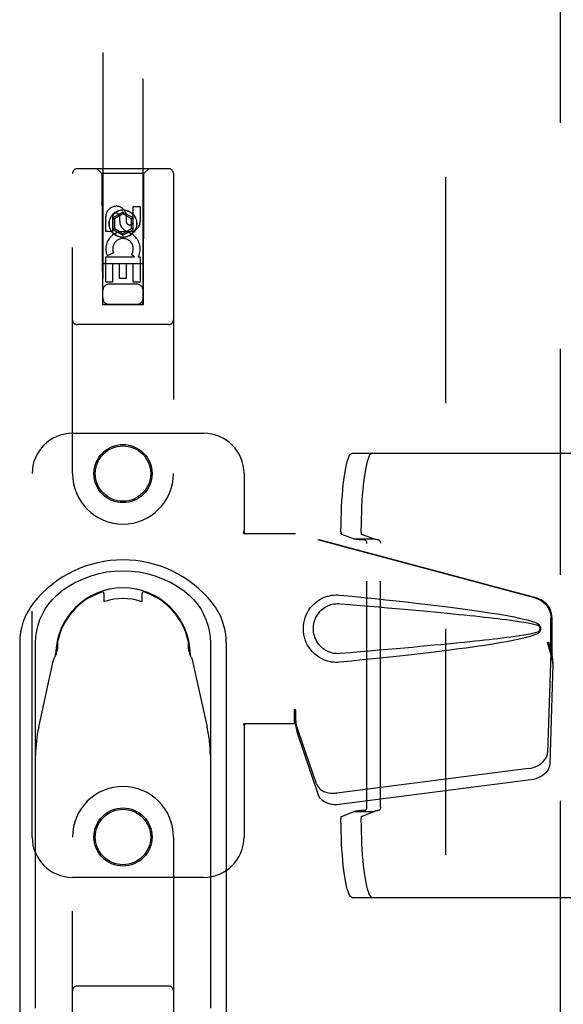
# Model space of a CAD drawing. Header units: inches. Extents: x 0 to 254, y 0 to 165.
# Tile 41 of 78: x 82.85 to 86.22, y 80.96 to 87.06. Entities that reach past the tile are written whole.
import ezdxf

# ---------------------------------------------------------------- set-up
doc = ezdxf.new("R2010")
doc.units = ezdxf.units.IN
doc.header["$LTSCALE"] = 13.988161
doc.header["$MEASUREMENT"] = 0
doc.linetypes.add('HIDDEN', pattern=[0.2, 0.1, -0.1])
doc.layers.add('DEFAULT_2', color=8, linetype='HIDDEN')
doc.layers.add('LEFT_DOOR_ASSEMBLY', color=7, linetype='CONTINUOUS')

msp = doc.modelspace()

# ---------------------------------------------------------------- linework, layer by layer
at = {"layer": 'DEFAULT_2', "color": 8, "linetype": 'HIDDEN'}
for p, q in [((85.4891, 45.5185), (85.4891, 120.7285)), ((84.909, 84.375), (86.6849, 84.375)), ((84.8421, 83.874), (84.9216, 83.8441)), ((84.9216, 83.8441), (85.0454, 83.8441)), ((84.9659, 83.874), (85.0454, 83.8441)), ((85.0005, 82.1835), (85.0005, 83.8165)), ((85.0848, 82.1827), (85.0848, 83.8173)), ((84.8421, 82.126), (84.9216, 82.156)), ((84.9216, 82.156), (85.0454, 82.156)), ((84.9659, 82.126), (85.0454, 82.156)), ((84.909, 81.625), (86.6849, 81.625))]:
    msp.add_line(p, q, dxfattribs=at)
for points in [[(84.8394, 83.8948), (84.8399, 83.933), (84.8407, 83.9706), (84.8419, 84.0079), (84.8435, 84.0444), (84.8455, 84.0799), (84.8479, 84.1142), (84.8506, 84.1471), (84.8537, 84.1784), (84.857, 84.2079), (84.8607, 84.2354), (84.8647, 84.2609), (84.869, 84.2841), (84.8734, 84.3049), (84.8781, 84.3232), (84.883, 84.3388), (84.888, 84.3518), (84.8931, 84.3619), (84.8984, 84.3692), (84.9036, 84.3736), (84.909, 84.375)], [(85.0328, 84.375), (85.0274, 84.3736), (85.0221, 84.3692), (85.0169, 84.3619), (85.0118, 84.3518), (85.0068, 84.3388), (85.0019, 84.3232), (84.9972, 84.3049), (84.9927, 84.2841), (84.9885, 84.2609), (84.9845, 84.2354), (84.9808, 84.2079), (84.9774, 84.1784), (84.9744, 84.1471), (84.9716, 84.1142), (84.9693, 84.0799), (84.9673, 84.0444), (84.9657, 84.0079), (84.9645, 83.9706), (84.9636, 83.933), (84.9632, 83.8948)], [(84.8421, 83.874), (84.8416, 83.8744), (84.8412, 83.8753), (84.8408, 83.8766), (84.8405, 83.8784), (84.8402, 83.8805), (84.8399, 83.883), (84.8397, 83.8857), (84.8395, 83.8886), (84.8395, 83.8916), (84.8394, 83.8948)], [(84.9632, 83.8948), (84.9632, 83.8916), (84.9633, 83.8886), (84.9635, 83.8857), (84.9637, 83.883), (84.9639, 83.8805), (84.9643, 83.8784), (84.9646, 83.8766), (84.965, 83.8753), (84.9654, 83.8744), (84.9659, 83.874)], [(84.9869, 83.8365), (84.9743, 83.8374), (84.9629, 83.8382), (84.9526, 83.8392), (84.9437, 83.8401), (84.9361, 83.8411), (84.9298, 83.8421), (84.925, 83.8431), (84.9216, 83.8441)], [(85.0005, 83.8165), (85.0003, 83.8196), (84.9998, 83.8225), (84.999, 83.8254), (84.9979, 83.828), (84.9964, 83.8304), (84.9948, 83.8324), (84.9929, 83.8341), (84.991, 83.8354), (84.989, 83.8362), (84.9869, 83.8365)], [(85.0723, 83.8373), (85.0671, 83.8381), (85.0625, 83.8389), (85.0583, 83.8397), (85.0546, 83.8406), (85.0515, 83.8414), (85.0489, 83.8423), (85.0469, 83.8432), (85.0454, 83.8441)], [(85.0723, 83.8373), (85.0742, 83.8368), (85.076, 83.8359), (85.0778, 83.8346), (85.0795, 83.833), (85.081, 83.8309), (85.0823, 83.8286), (85.0834, 83.826), (85.0842, 83.8232), (85.0847, 83.8203), (85.0848, 83.8173)], [(84.9869, 82.1635), (84.989, 82.1639), (84.991, 82.1647), (84.993, 82.166), (84.9948, 82.1676), (84.9964, 82.1697), (84.9979, 82.1721), (84.999, 82.1747), (84.9998, 82.1775), (85.0003, 82.1805), (85.0005, 82.1835)], [(85.0848, 82.1827), (85.0847, 82.1797), (85.0842, 82.1769), (85.0834, 82.1741), (85.0823, 82.1715), (85.081, 82.1692), (85.0795, 82.1671), (85.0778, 82.1654), (85.076, 82.1641), (85.0742, 82.1633), (85.0723, 82.1628)], [(84.8394, 82.1053), (84.8395, 82.1084), (84.8395, 82.1114), (84.8397, 82.1144), (84.8399, 82.1171), (84.8402, 82.1195), (84.8405, 82.1217), (84.8408, 82.1234), (84.8412, 82.1248), (84.8416, 82.1256), (84.8421, 82.126)], [(84.9869, 82.1635), (84.9743, 82.1627), (84.9629, 82.1618), (84.9526, 82.1609), (84.9437, 82.16), (84.9361, 82.159), (84.9298, 82.158), (84.925, 82.157), (84.9216, 82.156)], [(84.9659, 82.126), (84.9654, 82.1256), (84.965, 82.1248), (84.9646, 82.1234), (84.9643, 82.1217), (84.9639, 82.1195), (84.9637, 82.1171), (84.9635, 82.1144), (84.9633, 82.1114), (84.9632, 82.1084), (84.9632, 82.1053)], [(85.0723, 82.1628), (85.0671, 82.162), (85.0625, 82.1612), (85.0583, 82.1604), (85.0546, 82.1595), (85.0515, 82.1586), (85.0489, 82.1578), (85.0469, 82.1569), (85.0454, 82.156)], [(84.909, 81.625), (84.9036, 81.6265), (84.8984, 81.6309), (84.8931, 81.6382), (84.888, 81.6483), (84.883, 81.6612), (84.8781, 81.6769), (84.8734, 81.6952), (84.869, 81.716), (84.8647, 81.7392), (84.8607, 81.7646), (84.857, 81.7922), (84.8537, 81.8217), (84.8506, 81.853), (84.8479, 81.8859), (84.8455, 81.9202), (84.8435, 81.9557), (84.8419, 81.9922), (84.8407, 82.0294), (84.8399, 82.0671), (84.8394, 82.1053)], [(84.9632, 82.1053), (84.9636, 82.0671), (84.9645, 82.0294), (84.9657, 81.9922), (84.9673, 81.9557), (84.9693, 81.9202), (84.9716, 81.8859), (84.9744, 81.853), (84.9774, 81.8217), (84.9808, 81.7922), (84.9845, 81.7646), (84.9885, 81.7392), (84.9927, 81.716), (84.9972, 81.6952), (85.0019, 81.6769), (85.0068, 81.6612), (85.0118, 81.6483), (85.0169, 81.6382), (85.0221, 81.6309), (85.0274, 81.6265), (85.0328, 81.625)]]:
    msp.add_lwpolyline(points, dxfattribs=at)
at = {"layer": 'LEFT_DOOR_ASSEMBLY', "color": 8, "linetype": 'HIDDEN'}
for p, q in [((86.1976, 121.3895), (86.1976, 44.8575)), ((83.3641, 120.426), (83.3641, 85.2943)), ((83.6141, 85.2943), (83.6141, 120.426)), ((83.7716, 86.136), (83.2066, 86.136)), ((83.3591, 86.106), (83.3291, 86.136)), ((83.6191, 86.106), (83.6491, 86.136)), ((83.1766, 84.2485), (83.1766, 86.106)), ((83.3591, 86.106), (83.3626, 85.296)), ((83.6191, 86.106), (83.3591, 86.106)), ((83.6156, 85.296), (83.6191, 86.106)), ((83.8016, 86.106), (83.8016, 84.2485)), ((83.5532, 85.8102), (83.5532, 85.9026)), ((83.5532, 85.9026), (83.5956, 85.9026)), ((83.5956, 85.9026), (83.5956, 85.8102)), ((83.3824, 85.7463), (83.3824, 85.8387)), ((83.4249, 85.8387), (83.4249, 85.7463)), ((83.4891, 85.8679), (83.4266, 85.8318)), ((83.4266, 85.8318), (83.4266, 85.7596)), ((83.4266, 85.8318), (83.4366, 85.826)), ((83.4891, 85.8563), (83.4366, 85.826)), ((83.4687, 85.8102), (83.4687, 85.8387)), ((83.4891, 85.8679), (83.4891, 85.8563)), ((83.5516, 85.8318), (83.4891, 85.8679)), ((83.5416, 85.826), (83.4891, 85.8563)), ((83.5097, 85.8525), (83.5097, 85.8062)), ((83.5516, 85.8318), (83.5416, 85.826)), ((83.5516, 85.7596), (83.5516, 85.8318)), ((83.4366, 85.826), (83.4366, 85.7654)), ((83.5416, 85.7654), (83.5416, 85.826)), ((83.4249, 85.7463), (83.3824, 85.7463)), ((83.4266, 85.7596), (83.4366, 85.7654)), ((83.4266, 85.7596), (83.4891, 85.7236)), ((83.4366, 85.7654), (83.4891, 85.7351)), ((83.4891, 85.7351), (83.5416, 85.7654)), ((83.4891, 85.7236), (83.5516, 85.7596)), ((83.4891, 85.7236), (83.4891, 85.7351)), ((83.5516, 85.7596), (83.5416, 85.7654)), ((83.3824, 85.4339), (83.3824, 85.59)), ((83.3824, 85.59), (83.56, 85.59)), ((83.4305, 85.6144), (83.3914, 85.5975)), ((83.56, 85.59), (83.5415, 85.603)), ((83.5851, 85.5935), (83.5834, 85.59)), ((83.5834, 85.59), (83.5956, 85.59)), ((83.5956, 85.59), (83.5956, 85.4339)), ((83.6166, 85.546), (83.3615, 85.546)), ((83.4249, 85.5474), (83.4249, 85.4339)), ((83.4673, 85.5474), (83.4249, 85.5474)), ((83.4673, 85.4552), (83.4673, 85.5474)), ((83.5097, 85.5474), (83.5097, 85.4552)), ((83.5532, 85.5474), (83.5097, 85.5474)), ((83.5532, 85.4339), (83.5532, 85.5474)), ((83.4249, 85.4339), (83.3824, 85.4339)), ((83.5741, 85.421), (83.4041, 85.421)), ((83.5097, 85.4552), (83.4673, 85.4552)), ((83.5956, 85.4339), (83.5532, 85.4339)), ((83.3626, 85.296), (83.6156, 85.296)), ((83.3641, 85.2975), (83.6141, 85.2975)), ((83.3641, 85.2943), (83.6141, 85.2943)), ((83.7716, 85.171), (83.2066, 85.171)), ((83.1766, 84.4985), (83.9891, 84.4985)), ((82.9266, 81.9985), (82.9266, 84.2485)), ((84.2391, 84.2485), (84.2391, 83.8954)), ((84.236, 83.8785), (84.2391, 83.8954)), ((84.236, 83.8785), (84.557, 83.8785)), ((84.2435, 83.8785), (84.2391, 83.8954)), ((86.0468, 83.4762), (84.5493, 83.8785)), ((86.0544, 83.4762), (84.557, 83.8785)), ((86.1392, 83.1257), (86.1392, 83.3555)), ((86.1468, 83.1257), (86.1468, 83.3555)), ((86.1173, 83.2073), (86.1392, 83.1257)), ((86.125, 83.2073), (86.1468, 83.1257)), ((86.1407, 83.1532), (86.1494, 83.097)), ((86.1384, 83.1371), (86.1193, 82.522)), ((86.1384, 83.1371), (86.152, 83.0661)), ((86.1468, 83.1257), (86.1392, 83.1257)), ((86.1494, 83.097), (86.1504, 83.0862)), ((86.1504, 83.0862), (86.1512, 83.0759)), ((86.152, 83.0661), (86.1328, 82.451)), ((86.1512, 83.0759), (86.152, 83.0661)), ((84.5493, 82.786), (84.5493, 82.6985)), ((84.557, 82.786), (84.5493, 82.786)), ((84.557, 82.786), (84.557, 82.6985)), ((84.236, 82.6985), (84.2391, 82.6817)), ((84.557, 82.6985), (84.236, 82.6985)), ((84.2435, 82.6985), (84.2391, 82.6817)), ((84.2391, 82.6817), (84.2391, 81.9985)), ((84.6875, 82.328), (84.5556, 82.7119)), ((84.5692, 82.6408), (84.5556, 82.7119)), ((84.5649, 82.6713), (84.5692, 82.6408)), ((84.7011, 82.257), (84.5692, 82.6408)), ((86.0018, 82.423), (84.8143, 82.2705)), ((86.0153, 82.3519), (84.8279, 82.1994)), ((83.1766, 80.141), (83.1766, 81.9985)), ((83.8016, 81.9985), (83.8016, 80.141)), ((83.9891, 81.7485), (83.1766, 81.7485)), ((83.7716, 81.076), (83.2066, 81.076))]:
    msp.add_line(p, q, dxfattribs=at)
at = {"layer": 'LEFT_DOOR_ASSEMBLY', "color": 7, "linetype": 'Continuous'}
for p, q in [((83.2975, 83.4898), (83.358, 83.5155)), ((83.6806, 83.4898), (83.6201, 83.5155)), ((83.286, 83.4836), (83.2896, 83.4855)), ((83.2896, 83.4855), (83.2934, 83.4876)), ((83.2934, 83.4876), (83.2975, 83.4898)), ((83.371, 83.5062), (83.371, 83.4559)), ((83.6072, 83.4559), (83.6072, 83.5062)), ((83.6806, 83.4898), (83.6847, 83.4876)), ((83.6847, 83.4876), (83.6886, 83.4855)), ((83.6886, 83.4855), (83.6921, 83.4836)), ((83.084, 83.206), (83.084, 83.1755)), ((83.8941, 83.1755), (83.8941, 83.206)), ((82.8493, 83.2012), (82.8493, 80.7895)), ((82.9477, 80.9386), (82.9477, 83.2004)), ((84.0304, 83.2004), (84.0304, 80.9386)), ((84.1288, 83.2012), (84.1288, 80.7894)), ((82.9669, 82.6784), (83.0577, 83.0877)), ((83.0699, 83.1191), (83.0727, 83.1235)), ((83.0727, 83.1235), (83.0743, 83.1261)), ((83.9055, 83.1235), (83.9082, 83.1191)), ((83.9204, 83.0877), (84.0112, 82.6784))]:
    msp.add_line(p, q, dxfattribs=at)
for points in [[(82.9477, 83.2004), (82.9495, 83.2377), (82.9546, 83.2742), (82.9632, 83.3103), (82.975, 83.3453), (82.99, 83.3789), (83.0079, 83.411), (83.0289, 83.4413), (83.0525, 83.4695), (83.0785, 83.4952), (83.107, 83.5186)], [(83.8712, 83.5186), (83.8997, 83.4951), (83.9258, 83.4693), (83.9494, 83.4411), (83.9703, 83.4108), (83.9883, 83.3787), (84.0032, 83.3451), (84.015, 83.31), (84.0236, 83.274), (84.0287, 83.2375), (84.0304, 83.2004)], [(83.3718, 83.4559), (83.3705, 83.4559), (83.3696, 83.456), (83.3693, 83.4561)], [(83.3777, 83.4571), (83.3755, 83.4565), (83.3735, 83.4561), (83.3718, 83.4559)], [(83.6078, 83.4559), (83.6066, 83.4559), (83.605, 83.456), (83.6032, 83.4563), (83.6012, 83.4569), (83.6004, 83.4571)], [(83.6089, 83.4561), (83.6089, 83.4561), (83.6086, 83.4561), (83.6078, 83.4559)], [(82.9359, 83.4483), (82.9161, 83.4214), (82.8989, 83.3931), (82.884, 83.3633), (82.8716, 83.3324), (82.8619, 83.3005), (82.8549, 83.2678), (82.8507, 83.2347), (82.8493, 83.2012)], [(84.1288, 83.2012), (84.1274, 83.2347), (84.1232, 83.2678), (84.1162, 83.3005), (84.1065, 83.3324), (84.0942, 83.3633), (84.0793, 83.3931), (84.062, 83.4214), (84.0423, 83.4483)], [(83.084, 83.1755), (83.0838, 83.1703), (83.0831, 83.1649), (83.082, 83.1593), (83.0805, 83.1536), (83.0785, 83.1478), (83.0761, 83.1419)], [(83.902, 83.1419), (83.8996, 83.1478), (83.8976, 83.1536), (83.8961, 83.1593), (83.895, 83.1649), (83.8943, 83.1703), (83.8941, 83.1755)], [(83.0577, 83.0877), (83.058, 83.0893), (83.0584, 83.0909), (83.0588, 83.0924), (83.0592, 83.094), (83.0597, 83.0955), (83.0601, 83.097)], [(83.0601, 83.097), (83.0615, 83.1013), (83.0631, 83.1054), (83.0647, 83.1092), (83.0664, 83.1128), (83.0682, 83.1161), (83.0699, 83.1191)], [(83.0705, 83.1209), (83.0709, 83.122), (83.0712, 83.1232), (83.0715, 83.1243), (83.0716, 83.1254), (83.0717, 83.1264), (83.0718, 83.1275)], [(83.0743, 83.1261), (83.0749, 83.1271), (83.0753, 83.1279), (83.0756, 83.1285), (83.0757, 83.1289)], [(83.9024, 83.1289), (83.9025, 83.1285), (83.9028, 83.1279), (83.9032, 83.1271), (83.9038, 83.1261), (83.9055, 83.1235)], [(83.9076, 83.1209), (83.9073, 83.1218), (83.907, 83.1227), (83.9068, 83.1235), (83.9066, 83.1244), (83.9065, 83.1252), (83.9064, 83.126), (83.9064, 83.1267), (83.9064, 83.1275)], [(83.9082, 83.1191), (83.9099, 83.1161), (83.9117, 83.1128), (83.9134, 83.1092), (83.915, 83.1054), (83.9166, 83.1013), (83.918, 83.097)], [(83.918, 83.097), (83.9184, 83.0955), (83.9189, 83.094), (83.9193, 83.0924), (83.9197, 83.0909), (83.9201, 83.0893), (83.9204, 83.0877)]]:
    msp.add_lwpolyline(points, dxfattribs=at)
at = {"layer": 'LEFT_DOOR_ASSEMBLY', "color": 8, "linetype": 'HIDDEN'}
for points in [[(84.833, 83.0805), (84.8201, 83.0797), (84.8072, 83.0796), (84.7943, 83.0804), (84.7814, 83.082), (84.7686, 83.0844), (84.7561, 83.0875), (84.7439, 83.0915), (84.7319, 83.0962), (84.7203, 83.1016), (84.7088, 83.1079), (84.6973, 83.1152), (84.6859, 83.1235), (84.6746, 83.1332), (84.6633, 83.1442), (84.6523, 83.1569), (84.642, 83.171), (84.6327, 83.1862), (84.6247, 83.2023), (84.6181, 83.2189), (84.613, 83.236), (84.6093, 83.2531), (84.6072, 83.2704), (84.6064, 83.2877), (84.607, 83.305), (84.6091, 83.3222), (84.6125, 83.3394), (84.6175, 83.3564), (84.6239, 83.3731), (84.6318, 83.3892), (84.641, 83.4046), (84.6513, 83.4188), (84.6622, 83.4317), (84.6734, 83.4429), (84.6848, 83.4527), (84.6963, 83.4612), (84.7078, 83.4686), (84.7194, 83.475), (84.7312, 83.4805), (84.7432, 83.4853), (84.7555, 83.4893), (84.7681, 83.4926), (84.781, 83.495), (84.794, 83.4967)], [(84.794, 83.4967), (84.807, 83.4974), (84.82, 83.4974), (84.833, 83.4965)], [(84.833, 83.4965), (84.9085, 83.489), (84.9812, 83.4816), (85.0509, 83.4744), (85.1177, 83.4673), (85.1819, 83.4604), (85.2434, 83.4537), (85.3024, 83.447), (85.3589, 83.4405), (85.4132, 83.4341), (85.4651, 83.4278), (85.515, 83.4216), (85.5628, 83.4155), (85.6086, 83.4094), (85.6525, 83.4033), (85.6946, 83.3973), (85.7349, 83.3913), (85.7735, 83.3853), (85.8104, 83.3793), (85.8457, 83.3732), (85.8795, 83.367), (85.9118, 83.3607), (85.9426, 83.3541), (85.972, 83.3474), (86, 83.3401), (86.0263, 83.3321), (86.0512, 83.3235)], [(86.0468, 83.4762), (86.0598, 83.4719), (86.0721, 83.4663), (86.0838, 83.4594), (86.0946, 83.4512), (86.1045, 83.4419), (86.1134, 83.4316), (86.1211, 83.4203), (86.1275, 83.4083), (86.1325, 83.3956), (86.1362, 83.3825), (86.1384, 83.3691), (86.1392, 83.3555)], [(86.1468, 83.3555), (86.1461, 83.3691), (86.1439, 83.3825), (86.1402, 83.3956), (86.1352, 83.4083), (86.1287, 83.4203), (86.1211, 83.4316), (86.1122, 83.4419), (86.1023, 83.4512), (86.0914, 83.4594), (86.0797, 83.4663), (86.0674, 83.4719), (86.0544, 83.4762)], [(84.833, 83.134), (84.8236, 83.1335), (84.8142, 83.1336), (84.8048, 83.1343), (84.7955, 83.1356), (84.7862, 83.1375), (84.7771, 83.1399), (84.7683, 83.1429), (84.7596, 83.1464), (84.7512, 83.1504), (84.7429, 83.155), (84.7347, 83.1604), (84.7265, 83.1665), (84.7183, 83.1735), (84.7103, 83.1814), (84.7024, 83.1906), (84.695, 83.2007), (84.6884, 83.2116), (84.6827, 83.2228), (84.6781, 83.234), (84.6745, 83.2452), (84.6719, 83.2561), (84.67, 83.2669), (84.669, 83.2774), (84.6686, 83.2877), (84.6689, 83.2981), (84.6698, 83.3086), (84.6715, 83.3192), (84.674, 83.3301), (84.6775, 83.3413), (84.6819, 83.3525), (84.6874, 83.3638), (84.6939, 83.3747), (84.7012, 83.3849), (84.7091, 83.3943), (84.7172, 83.4025), (84.7254, 83.4097), (84.7337, 83.416), (84.742, 83.4215), (84.7504, 83.4262), (84.7589, 83.4304), (84.7677, 83.434), (84.7766, 83.437), (84.7858, 83.4395), (84.7951, 83.4414), (84.8046, 83.4427), (84.814, 83.4434), (84.8235, 83.4435), (84.833, 83.443)], [(84.833, 83.443), (84.8963, 83.4377), (84.9575, 83.4325), (85.0166, 83.4275), (85.0735, 83.4226), (85.1283, 83.4179), (85.1811, 83.4132), (85.2319, 83.4087), (85.2807, 83.4043), (85.3276, 83.4001), (85.3725, 83.396), (85.4156, 83.3919), (85.4569, 83.388), (85.4964, 83.3843), (85.5341, 83.3806), (85.5701, 83.377), (85.6045, 83.3735), (85.6372, 83.3702), (85.6685, 83.3669), (85.6986, 83.3637), (85.7277, 83.3605), (85.756, 83.3573), (85.7836, 83.3541), (85.8108, 83.3509), (85.8376, 83.3476), (85.8645, 83.3442), (85.8913, 83.3406), (85.9181, 83.3369), (85.9449, 83.3329), (85.9717, 83.3286), (85.9984, 83.324), (86.0249, 83.3186), (86.0513, 83.3127)], [(86.0512, 83.3235), (86.0572, 83.3204), (86.0625, 83.3165), (86.0671, 83.3119), (86.0707, 83.3066), (86.0733, 83.301), (86.0749, 83.295), (86.0755, 83.2887), (86.075, 83.2825), (86.0735, 83.2765), (86.0709, 83.2708), (86.0672, 83.2654), (86.0627, 83.2607), (86.0573, 83.2567), (86.0512, 83.2536)], [(86.0513, 83.3127), (86.0564, 83.3108), (86.0609, 83.3084), (86.0647, 83.3052), (86.0678, 83.3014), (86.07, 83.2974), (86.0714, 83.293), (86.0718, 83.2883), (86.0713, 83.2837), (86.0699, 83.2794), (86.0676, 83.2754), (86.0645, 83.2717), (86.0607, 83.2686), (86.0563, 83.2662), (86.0513, 83.2644)], [(86.0513, 83.2644), (86.025, 83.2585), (85.9985, 83.2531), (85.9719, 83.2485), (85.9451, 83.2442), (85.9184, 83.2403), (85.8916, 83.2365), (85.8649, 83.233), (85.8381, 83.2295), (85.8113, 83.2262), (85.7842, 83.223), (85.7566, 83.2198), (85.7284, 83.2167), (85.6994, 83.2135), (85.6693, 83.2103), (85.638, 83.207), (85.6053, 83.2036), (85.571, 83.2001), (85.535, 83.1966), (85.4972, 83.1929), (85.4577, 83.1891), (85.4164, 83.1852), (85.3733, 83.1812), (85.3283, 83.177), (85.2814, 83.1728), (85.2325, 83.1684), (85.1817, 83.1639), (85.1288, 83.1593), (85.0739, 83.1545), (85.0169, 83.1496), (84.9578, 83.1445), (84.8965, 83.1394), (84.833, 83.134)], [(86.0512, 83.2536), (86.0285, 83.2456), (86.0046, 83.2382), (85.9793, 83.2315), (85.9527, 83.2252), (85.9249, 83.2191), (85.8957, 83.2132), (85.8653, 83.2074), (85.8336, 83.2017), (85.8005, 83.1961), (85.766, 83.1905), (85.7299, 83.185), (85.6924, 83.1794), (85.6534, 83.1738), (85.6127, 83.1682), (85.5703, 83.1626), (85.5261, 83.1569), (85.4802, 83.1511), (85.4324, 83.1452), (85.3826, 83.1393), (85.3308, 83.1333), (85.2769, 83.1271), (85.2208, 83.1209), (85.1623, 83.1145), (85.1015, 83.108), (85.0383, 83.1014), (84.9725, 83.0946), (84.904, 83.0876), (84.833, 83.0805)], [(86.1173, 83.2073), (86.1227, 83.1877), (86.128, 83.1685), (86.1334, 83.1496), (86.1388, 83.1313), (86.1442, 83.1138), (86.1494, 83.097)], [(86.125, 83.2073), (86.1276, 83.1977), (86.1302, 83.1883), (86.1329, 83.179), (86.1356, 83.17), (86.1382, 83.1614), (86.1407, 83.1532)], [(86.1407, 83.1532), (86.1404, 83.1504), (86.14, 83.1476), (86.1396, 83.1449), (86.1392, 83.1422), (86.1388, 83.1396), (86.1384, 83.1371)], [(84.5493, 82.786), (84.5519, 82.7658), (84.5545, 82.7458), (84.5572, 82.7261), (84.5598, 82.707), (84.5649, 82.6713)], [(84.557, 82.786), (84.5568, 82.7757), (84.5565, 82.7458)], [(84.5562, 82.7275), (84.5561, 82.722), (84.556, 82.7194), (84.5559, 82.7168), (84.5557, 82.7143), (84.5556, 82.7119)], [(84.5565, 82.7458), (84.5564, 82.7364), (84.5562, 82.7275)], [(84.5638, 82.679), (84.5623, 82.69), (84.5601, 82.7073), (84.5585, 82.7233), (84.5573, 82.7378), (84.5567, 82.7506), (84.5567, 82.7583)], [(86.0018, 82.423), (86.0172, 82.4257), (86.0321, 82.4297), (86.0466, 82.435), (86.0602, 82.4415), (86.0728, 82.4492), (86.0843, 82.4578), (86.0943, 82.4673), (86.1028, 82.4774), (86.1097, 82.4882), (86.1148, 82.4993), (86.1179, 82.5106), (86.1193, 82.522)], [(86.1328, 82.451), (86.1315, 82.4395), (86.1283, 82.4283), (86.1232, 82.4172), (86.1164, 82.4064), (86.1079, 82.3962), (86.0978, 82.3867), (86.0864, 82.3781), (86.0738, 82.3705), (86.0601, 82.364), (86.0457, 82.3586), (86.0308, 82.3546), (86.0153, 82.3519)], [(84.6875, 82.328), (84.6917, 82.3184), (84.6974, 82.3094), (84.7046, 82.301), (84.7131, 82.2934), (84.723, 82.2867), (84.7339, 82.281), (84.7458, 82.2763), (84.7586, 82.2728), (84.772, 82.2704), (84.7859, 82.2692), (84.8, 82.2692), (84.8143, 82.2705)], [(84.8279, 82.1994), (84.8135, 82.1982), (84.7994, 82.1982), (84.7855, 82.1994), (84.7721, 82.2018), (84.7594, 82.2053), (84.7475, 82.21), (84.7365, 82.2157), (84.7267, 82.2224), (84.7181, 82.23), (84.711, 82.2383), (84.7053, 82.2473), (84.7011, 82.257)]]:
    msp.add_lwpolyline(points, dxfattribs=at)
for centre, radius in [((83.4891, 85.796), 0.085), ((83.4891, 85.796), 0.0845), ((83.4891, 84.2485), 0.18), ((83.4891, 84.2485), 0.1715), ((83.4891, 81.9985), 0.18), ((83.4891, 81.9985), 0.1715)]:
    msp.add_circle(centre, radius, dxfattribs=at)
for centre, radius, start, end in [((83.2066, 86.106), 0.03, 90, 180), ((83.7716, 86.106), 0.03, 0, 90), ((83.4468, 85.8388), 0.0644, 12.29948, 180.07752), ((83.4468, 85.8387), 0.0219, 359.90115, 180), ((83.5322, 85.8102), 0.0635, 180, 360), ((83.5313, 85.8102), 0.0219, 190.307, 360), ((83.4892, 85.6398), 0.1065, 334.26362, 203.40274), ((83.4892, 85.6398), 0.0639, 324.88948, 203.40261), ((83.4041, 85.381), 0.04, 90, 180), ((83.5741, 85.381), 0.04, 0, 90), ((83.4041, 85.336), 0.04, 180, 270), ((83.5741, 85.336), 0.04, 270, 360), ((83.2066, 85.201), 0.03, 180, 270), ((83.7716, 85.201), 0.03, 270, 360), ((83.1766, 84.2485), 0.25, 90, 180), ((83.9891, 84.2485), 0.25, 0, 90), ((83.4891, 84.2485), 0.3125, 180, 360), ((83.4891, 81.9985), 0.3125, 0, 180), ((83.1766, 81.9985), 0.25, 180, 270), ((83.9891, 81.9985), 0.25, 270, 360), ((83.2066, 81.046), 0.03, 90, 180), ((83.7716, 81.046), 0.03, 0, 90)]:
    msp.add_arc(centre, radius, start, end, dxfattribs=at)
at = {"layer": 'LEFT_DOOR_ASSEMBLY', "color": 7, "linetype": 'Continuous'}
for centre, radius, start, end in [((83.4891, 83.0054), 0.7087, 38.68157, 141.31843), ((83.4891, 83.0054), 0.6398, 53.32725, 126.67275), ((83.4891, 83.1235), 0.4173, 0.55066, 179.44934), ((83.3611, 83.5062), 0.00984, 0, 108.48928), ((83.617, 83.5062), 0.00984, 71.51072, 180), ((83.4891, 83.1235), 0.4134, 119.38019, 168.49935), ((83.4891, 83.1235), 0.3517, 71.53489, 108.46511), ((83.4891, 83.1235), 0.4134, 11.50065, 60.61981), ((83.4891, 83.1235), 0.4134, 177.44843, 179.25848), ((83.4891, 83.1235), 0.4134, 0.74152, 2.55157)]:
    msp.add_arc(centre, radius, start, end, dxfattribs=at)
for centre, major_axis, start_param, end_param in [((83.7356, 82.5079), (0.1727, 0.7786), 1.570796, 1.791824), ((83.2425, 82.5079), (0.1727, -0.7786), 1.349769, 1.570796)]:
    msp.add_ellipse(centre, major_axis=major_axis, ratio=0.987248, start_param=start_param, end_param=end_param, dxfattribs=at)

doc.saveas('drawing.dxf')
